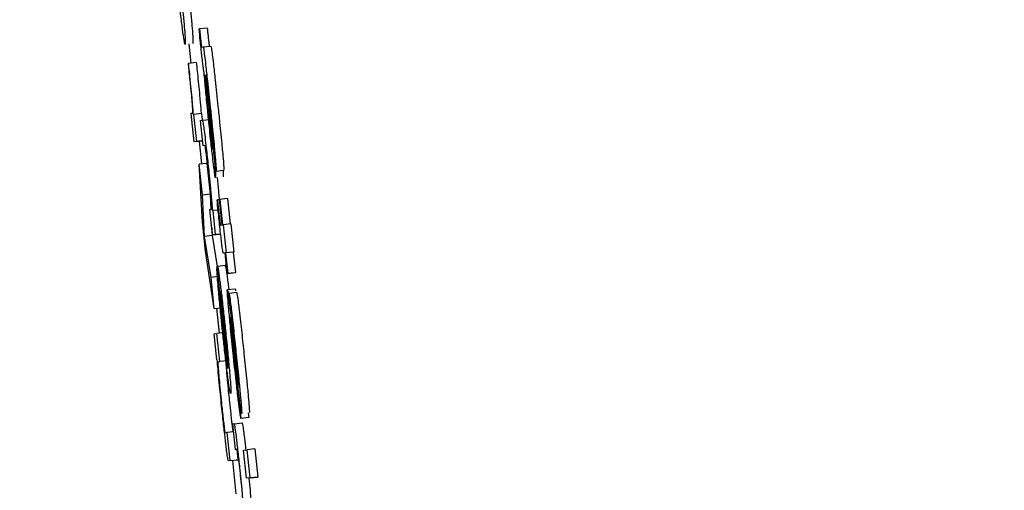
# Model space of a CAD drawing. Header units: inches. Extents: x 170 to 312, y 215 to 248.
# Tile 236 of 256: x 210.2528 to 210.2778, y 223.9287 to 223.9407. Entities that reach past the tile are written whole.
import ezdxf

# ---------------------------------------------------------------- set-up
doc = ezdxf.new("R2010")
doc.units = ezdxf.units.IN
doc.header["$LTSCALE"] = 0.25
doc.header["$MEASUREMENT"] = 0
doc.layers.add('ANNOTATIONS', color=1, linetype='Continuous')
doc.layers.add('MOTOR LH', color=7, linetype='Continuous')
doc.styles.add('ARIAL', font='arial.ttf', dxfattribs={"height": 0.09375})
doc.dimstyles.new('STANDARD$0', dxfattribs={"dimtxt": 0.09375, "dimasz": 0.09375, "dimexe": 0.03125, "dimexo": 0.046875, "dimgap": 0.09, "dimtad": 0, "dimtih": 1, "dimtoh": 1, "dimdec": 4, "dimzin": 0, "dimdsep": 46, "dimtxsty": 'ARIAL', "dimcen": 0.09, "dimadec": 0, "dimazin": 0, "dimtfac": 1, "dimtdec": 4, "dimtofl": 0, "dimtmove": 0, "dimatfit": 1, "dimfxl": 1, "dimtolj": 1, "dimtzin": 0, "dimarcsym": 0})

# ---------------------------------------------------------------- blocks, each defined once
blk = doc.blocks.new('*D162')
at = {"layer": 'ANNOTATIONS', "color": 0, "lineweight": -2, "transparency": 16777216}
for p, q in [((209.952995, 224.436735), (211.798957, 224.436735)), ((211.767707, 224.342985), (211.767707, 222.643354)), ((211.767707, 220.508863), (211.767707, 222.208494)), ((211.037182, 220.415113), (211.798957, 220.415113))]:
    blk.add_line(p, q, dxfattribs=at)
at = {"layer": 'ANNOTATIONS', "color": 0, "transparency": 16777216}
for points in [[(211.752082, 224.342985), (211.783332, 224.342985), (211.767707, 224.436735)], [(211.752082, 220.508863), (211.783332, 220.508863), (211.767707, 220.415113)]]:
    blk.add_solid(points, dxfattribs=at)
at = {"layer": 'defpoints', "color": 0, "transparency": 16777216}
for p in [(209.90612, 224.436735), (210.990307, 220.415113), (211.767707, 220.415113)]:
    blk.add_point(p, dxfattribs=at)
at = {"layer": 'ANNOTATIONS', "color": 0, "transparency": 16777216, "insert": (211.767707, 222.425924), "char_height": 0.09375, "attachment_point": 5, "style": 'ARIAL'}
blk.add_mtext('\\A1;OPENING\\PHEIGHT', dxfattribs=at)
blk = doc.blocks.new('*D163')
at = {"layer": 'ANNOTATIONS', "color": 0, "lineweight": -2, "transparency": 16777216}
for p, q in [((209.952995, 225.272719), (212.453946, 225.272719)), ((212.422696, 225.178969), (212.422696, 223.061346)), ((212.422696, 220.508863), (212.422696, 222.626486)), ((211.957527, 220.415113), (212.453946, 220.415113))]:
    blk.add_line(p, q, dxfattribs=at)
at = {"layer": 'ANNOTATIONS', "color": 0, "transparency": 16777216}
for points in [[(212.407071, 225.178969), (212.438321, 225.178969), (212.422696, 225.272719)], [(212.407071, 220.508863), (212.438321, 220.508863), (212.422696, 220.415113)]]:
    blk.add_solid(points, dxfattribs=at)
at = {"layer": 'defpoints', "color": 0, "transparency": 16777216}
for p in [(209.90612, 225.272719), (211.910652, 220.415113), (212.422696, 220.415113)]:
    blk.add_point(p, dxfattribs=at)
at = {"layer": 'ANNOTATIONS', "color": 0, "transparency": 16777216, "insert": (212.422696, 222.843916), "char_height": 0.09375, "attachment_point": 5, "style": 'ARIAL'}
blk.add_mtext('\\A1;TOTAL\\PHEIGHT', dxfattribs=at)

msp = doc.modelspace()

# ---------------------------------------------------------------- linework, layer by layer
at = {"layer": 'MOTOR LH'}
for p, q in [((210.257533, 223.940482), (210.257338, 223.940461)), ((210.257327, 223.94046), (210.257338, 223.940461)), ((210.257067, 223.940078), (210.257118, 223.939591)), ((210.257392, 223.94), (210.257428, 223.940005)), ((210.257428, 223.940005), (210.257624, 223.940026)), ((210.257059, 223.939584), (210.257046, 223.939583)), ((210.257255, 223.939605), (210.257059, 223.939584)), ((210.257477, 223.939287), (210.257486, 223.939288)), ((210.257529, 223.93886), (210.257587, 223.938298)), ((210.257535, 223.938902), (210.257595, 223.938314)), ((210.257157, 223.938315), (210.25712, 223.93831)), ((210.25712, 223.93831), (210.257195, 223.937595)), ((210.257194, 223.93829), (210.257183, 223.938288)), ((210.25739, 223.93831), (210.257194, 223.93829)), ((210.257266, 223.937605), (210.257194, 223.93829)), ((210.25739, 223.93831), (210.257407, 223.938144)), ((210.257362, 223.938138), (210.257409, 223.938144)), ((210.25743, 223.937495), (210.257362, 223.938138)), ((210.257409, 223.938144), (210.257605, 223.938165)), ((210.257391, 223.937616), (210.257195, 223.937595)), ((210.257266, 223.937605), (210.257195, 223.937595)), ((210.257266, 223.937605), (210.257416, 223.93762)), ((210.257326, 223.937609), (210.257386, 223.937034)), ((210.257417, 223.937619), (210.257391, 223.937616)), ((210.257475, 223.937501), (210.25743, 223.937495)), ((210.257756, 223.936852), (210.257681, 223.937567)), ((210.257522, 223.937048), (210.257327, 223.937028)), ((210.257409, 223.936243), (210.257327, 223.937028)), ((210.25741, 223.93556), (210.257327, 223.937028)), ((210.257522, 223.937048), (210.257605, 223.936263)), ((210.257756, 223.936852), (210.257952, 223.936873)), ((210.257785, 223.936685), (210.25781, 223.936437)), ((210.257605, 223.936263), (210.257409, 223.936243)), ((210.257463, 223.935193), (210.257409, 223.936243)), ((210.257605, 223.936263), (210.257625, 223.935877)), ((210.25781, 223.936437), (210.257838, 223.93613)), ((210.257782, 223.936124), (210.257793, 223.936125)), ((210.257843, 223.936131), (210.257793, 223.936125)), ((210.257843, 223.936132), (210.257854, 223.936133)), ((210.257911, 223.935488), (210.257843, 223.936132)), ((210.25805, 223.936154), (210.257854, 223.936133)), ((210.257854, 223.936133), (210.257922, 223.935489)), ((210.25805, 223.936154), (210.258117, 223.935511)), ((210.2576, 223.935874), (210.257644, 223.93588)), ((210.257668, 223.935231), (210.2576, 223.935874)), ((210.257665, 223.935849), (210.257674, 223.93585)), ((210.257809, 223.935864), (210.257674, 223.93585)), ((210.257674, 223.93585), (210.257738, 223.93524)), ((210.257488, 223.934816), (210.25741, 223.93556)), ((210.257868, 223.935482), (210.257911, 223.935488)), ((210.257922, 223.935489), (210.257939, 223.935492)), ((210.258135, 223.935512), (210.257939, 223.935492)), ((210.257939, 223.935492), (210.258015, 223.934777)), ((210.258135, 223.935512), (210.25821, 223.934798)), ((210.257648, 223.935416), (210.257659, 223.935214)), ((210.257668, 223.935231), (210.257864, 223.935252)), ((210.257738, 223.93524), (210.257668, 223.935231)), ((210.257874, 223.935254), (210.257738, 223.93524)), ((210.257659, 223.935214), (210.257463, 223.935193)), ((210.257629, 223.934155), (210.257463, 223.935193)), ((210.257659, 223.935214), (210.257784, 223.93443)), ((210.257712, 223.933366), (210.257488, 223.934816)), ((210.257986, 223.934774), (210.257945, 223.934768)), ((210.258041, 223.934253), (210.257986, 223.934774)), ((210.258193, 223.934796), (210.257997, 223.934775)), ((210.258015, 223.934777), (210.257997, 223.934775)), ((210.257997, 223.934775), (210.258052, 223.934254)), ((210.25821, 223.934798), (210.258015, 223.934777)), ((210.25821, 223.934798), (210.258193, 223.934796)), ((210.258193, 223.934796), (210.258247, 223.934274)), ((210.257788, 223.934381), (210.25778, 223.93438)), ((210.25778, 223.93438), (210.257848, 223.933737)), ((210.258055, 223.931849), (210.257783, 223.934428)), ((210.25779, 223.934442), (210.257985, 223.934463)), ((210.258236, 223.934273), (210.258041, 223.934253)), ((210.258052, 223.934254), (210.258041, 223.934253)), ((210.258052, 223.934254), (210.258247, 223.934274)), ((210.258247, 223.934274), (210.258236, 223.934273)), ((210.25781, 223.934174), (210.257629, 223.934155)), ((210.257712, 223.933366), (210.257629, 223.934155)), ((210.258055, 223.93404), (210.258078, 223.933849)), ((210.258063, 223.931877), (210.25786, 223.9338)), ((210.258044, 223.933846), (210.25824, 223.933867)), ((210.258084, 223.933749), (210.258087, 223.933749)), ((210.258159, 223.933034), (210.258084, 223.933749)), ((210.258282, 223.93377), (210.258087, 223.933749)), ((210.257712, 223.933366), (210.257893, 223.933385)), ((210.257769, 223.933372), (210.257836, 223.932739)), ((210.257708, 223.932724), (210.257778, 223.932733)), ((210.257777, 223.932062), (210.257708, 223.932724)), ((210.25796, 223.932752), (210.257778, 223.932733)), ((210.257853, 223.932019), (210.257778, 223.932733)), ((210.258277, 223.931745), (210.258192, 223.932522)), ((210.258196, 223.932598), (210.258254, 223.93207)), ((210.257788, 223.932063), (210.257777, 223.932062)), ((210.257817, 223.932014), (210.257853, 223.932019)), ((210.258035, 223.932038), (210.257853, 223.932019)), ((210.258315, 223.931289), (210.25839, 223.930575)), ((210.258328, 223.931431), (210.258332, 223.931416)), ((210.258573, 223.930719), (210.258586, 223.930595)), ((210.258586, 223.930595), (210.25839, 223.930575)), ((210.258193, 223.930233), (210.258043, 223.930218)), ((210.258223, 223.930438), (210.258172, 223.930432)), ((210.258172, 223.930432), (210.25824, 223.929789)), ((210.258223, 223.930438), (210.258419, 223.930459)), ((210.258043, 223.930218), (210.257998, 223.930212)), ((210.258118, 223.929503), (210.258043, 223.930218)), ((210.25824, 223.929789), (210.258284, 223.929794)), ((210.258285, 223.929793), (210.25824, 223.929789)), ((210.258285, 223.929791), (210.258314, 223.929524)), ((210.258452, 223.929768), (210.258549, 223.929781)), ((210.258527, 223.929054), (210.258452, 223.929768)), ((210.258744, 223.929801), (210.258549, 223.929781)), ((210.258624, 223.929066), (210.258549, 223.929781)), ((210.258744, 223.929801), (210.258819, 223.929086)), ((210.258118, 223.929503), (210.258072, 223.929497)), ((210.258118, 223.929503), (210.258314, 223.929524)), ((210.258174, 223.929508), (210.258263, 223.92866)), ((210.258314, 223.929524), (210.258268, 223.929518)), ((210.258723, 223.929074), (210.258527, 223.929054)), ((210.258624, 223.929066), (210.258527, 223.929054)), ((210.258588, 223.92906), (210.258619, 223.92875)), ((210.258624, 223.929066), (210.258819, 223.929086)), ((210.258819, 223.929086), (210.258723, 223.929074))]:
    msp.add_line(p, q, dxfattribs=at)
for points, knots in [([(210.256893, 223.940547), (210.256878, 223.940673), (210.256847, 223.940925), (210.256794, 223.941399), (210.256761, 223.941711), (210.256746, 223.941849)], [0, 0, 0, 0, 0.35822, 0.7171383, 1, 1, 1, 1]), ([(210.256814, 223.941925), (210.256835, 223.941716), (210.256879, 223.941296), (210.256922, 223.940846), (210.256939, 223.940643), (210.256944, 223.940587)], [0, 0, 0, 0, 0.417905, 0.838485, 1, 1, 1, 1]), ([(210.257087, 223.941174), (210.257101, 223.941036), (210.257121, 223.940823), (210.257135, 223.940663), (210.25714, 223.940608)], [0, 0, 0, 0, 0.651281, 1, 1, 1, 1]), ([(210.256971, 223.940067), (210.256964, 223.940084), (210.256952, 223.940112), (210.256918, 223.940351), (210.256897, 223.940515), (210.256893, 223.940547)], [0, 0, 0, 0, 0.524417, 0.909793, 1, 1, 1, 1]), ([(210.256944, 223.940587), (210.256952, 223.940492), (210.256971, 223.940255), (210.256979, 223.940093), (210.256973, 223.940075), (210.256971, 223.940067)], [0, 0, 0, 0, 0.276439, 0.69213, 1, 1, 1, 1]), ([(210.25714, 223.940608), (210.257148, 223.940513), (210.257167, 223.940276), (210.257174, 223.940113), (210.257169, 223.940095), (210.257167, 223.940088)], [0, 0, 0, 0, 0.276432, 0.692176, 1, 1, 1, 1]), ([(210.257533, 223.940482), (210.257537, 223.940447), (210.257542, 223.940395), (210.257549, 223.940319), (210.257554, 223.940279), (210.257556, 223.940258)], [0, 0, 0, 0, 0.4882018, 0.7420766, 1, 1, 1, 1]), ([(210.257375, 223.939987), (210.257369, 223.940048), (210.257352, 223.940207), (210.257337, 223.940363), (210.257327, 223.94046)], [0, 0, 0, 0, 0.381526, 1, 1, 1, 1]), ([(210.257338, 223.940461), (210.257341, 223.940427), (210.257346, 223.940374), (210.257354, 223.940298), (210.257358, 223.940258), (210.25736, 223.940238)], [0, 0, 0, 0, 0.4881854, 0.7420853, 1, 1, 1, 1]), ([(210.25736, 223.940238), (210.257363, 223.940213), (210.257367, 223.940167), (210.257374, 223.940108), (210.25738, 223.940059), (210.257388, 223.940006), (210.25739, 223.940003), (210.257392, 223.94)], [0, 0, 0, 0, 0.140242, 0.256281, 0.371708, 0.556681, 1, 1, 1, 1]), ([(210.257556, 223.940258), (210.257558, 223.940233), (210.257563, 223.940188), (210.25757, 223.940129), (210.257576, 223.940079), (210.257584, 223.940027), (210.257586, 223.940023), (210.257588, 223.940021)], [0, 0, 0, 0, 0.140209, 0.256232, 0.372219, 0.556786, 1, 1, 1, 1]), ([(210.257454, 223.939345), (210.257451, 223.939363), (210.257444, 223.939393), (210.257428, 223.939519), (210.25741, 223.939668), (210.257392, 223.939832), (210.25738, 223.939938), (210.257375, 223.939987)], [0, 0, 0, 0, 0.318892, 0.503446, 0.689292, 0.85645, 1, 1, 1, 1]), ([(210.257428, 223.940005), (210.257432, 223.939994), (210.257438, 223.939977), (210.257463, 223.939796), (210.257496, 223.939522), (210.257547, 223.939069), (210.257586, 223.938696), (210.25761, 223.938471)], [0, 0, 0, 0, 0.208174, 0.351506, 0.494834, 0.694302, 1, 1, 1, 1]), ([(210.257624, 223.940026), (210.257628, 223.940015), (210.257634, 223.939997), (210.257659, 223.939816), (210.257692, 223.939543), (210.257743, 223.939089), (210.257782, 223.938717), (210.257806, 223.938491)], [0, 0, 0, 0, 0.208175, 0.351508, 0.494834, 0.694302, 1, 1, 1, 1]), ([(210.257046, 223.939583), (210.257049, 223.939558), (210.257054, 223.939507), (210.257063, 223.939425), (210.257069, 223.939369), (210.257072, 223.939338)], [0, 0, 0, 0, 0.310122, 0.619907, 1, 1, 1, 1]), ([(210.257088, 223.939321), (210.257079, 223.939397), (210.25707, 223.939486), (210.257061, 223.939573), (210.257059, 223.939584)], [0, 0, 0, 0, 0.865144, 1, 1, 1, 1]), ([(210.257255, 223.939605), (210.25726, 223.939562), (210.257269, 223.939474), (210.257279, 223.939385), (210.257283, 223.939341)], [0, 0, 0, 0, 0.498436, 1, 1, 1, 1]), ([(210.257072, 223.939338), (210.257085, 223.939212), (210.257109, 223.938987), (210.257137, 223.938695), (210.257147, 223.93857), (210.257152, 223.93851)], [0, 0, 0, 0, 0.390819, 0.706139, 1, 1, 1, 1]), ([(210.257183, 223.938288), (210.257174, 223.938398), (210.257161, 223.93857), (210.257128, 223.93892), (210.257104, 223.939166), (210.25709, 223.9393), (210.257088, 223.939321)], [0, 0, 0, 0, 0.447264, 0.699745, 0.954555, 1, 1, 1, 1]), ([(210.257283, 223.939341), (210.257294, 223.939241), (210.257314, 223.93904), (210.257345, 223.938721), (210.257365, 223.938483), (210.257375, 223.938353), (210.257378, 223.938308)], [0, 0, 0, 0, 0.222546, 0.444522, 0.808276, 1, 1, 1, 1]), ([(210.257587, 223.93797), (210.257573, 223.938109), (210.257539, 223.938438), (210.257491, 223.93893), (210.257467, 223.939205), (210.257454, 223.939345)], [0, 0, 0, 0, 0.26727, 0.629533, 1, 1, 1, 1]), ([(210.257483, 223.939156), (210.25748, 223.939186), (210.257475, 223.939258), (210.257475, 223.939285), (210.257476, 223.939287), (210.257477, 223.939287)], [0, 0, 0, 0, 0.368455, 0.910263, 1, 1, 1, 1]), ([(210.257486, 223.939288), (210.257493, 223.93922), (210.257506, 223.939082), (210.257521, 223.938934), (210.257529, 223.93886)], [0, 0, 0, 0, 0.495343, 1, 1, 1, 1]), ([(210.257501, 223.939294), (210.2575, 223.939289), (210.257499, 223.939281), (210.257504, 223.939222), (210.257507, 223.939182), (210.257509, 223.939168)], [0, 0, 0, 0, 0.560963, 0.835938, 1, 1, 1, 1]), ([(210.257602, 223.938447), (210.257587, 223.938587), (210.257565, 223.938796), (210.257536, 223.939053), (210.257518, 223.939198), (210.257506, 223.939282), (210.257503, 223.93929), (210.257501, 223.939294)], [0, 0, 0, 0, 0.342854, 0.509816, 0.6784, 0.82401, 1, 1, 1, 1]), ([(210.25752, 223.938738), (210.257513, 223.938816), (210.257498, 223.938974), (210.257488, 223.939095), (210.257483, 223.939156)], [0, 0, 0, 0, 0.489772, 1, 1, 1, 1]), ([(210.257509, 223.939168), (210.257511, 223.939143), (210.257515, 223.939095), (210.257524, 223.939005), (210.257531, 223.938939), (210.257535, 223.938902)], [0, 0, 0, 0, 0.302047, 0.603558, 1, 1, 1, 1]), ([(210.257583, 223.93812), (210.257574, 223.938199), (210.257552, 223.938414), (210.257533, 223.938612), (210.25752, 223.938738)], [0, 0, 0, 0, 0.364579, 1, 1, 1, 1]), ([(210.257152, 223.93851), (210.257155, 223.938464), (210.257166, 223.938324), (210.257161, 223.938319), (210.257157, 223.938315)], [0, 0, 0, 0, 0.3237364, 1, 1, 1, 1]), ([(210.25761, 223.938471), (210.257624, 223.938336), (210.25766, 223.937993), (210.257702, 223.937572), (210.257724, 223.937341), (210.257729, 223.937279)], [0, 0, 0, 0, 0.319044, 0.81709, 1, 1, 1, 1]), ([(210.257806, 223.938491), (210.25782, 223.938357), (210.257856, 223.938013), (210.257898, 223.937592), (210.257919, 223.937362), (210.257925, 223.9373)], [0, 0, 0, 0, 0.319392, 0.817388, 1, 1, 1, 1]), ([(210.257587, 223.938298), (210.257599, 223.938172), (210.257621, 223.937961), (210.257646, 223.937705), (210.257656, 223.937598), (210.25766, 223.93756)], [0, 0, 0, 0, 0.486926, 0.817094, 1, 1, 1, 1]), ([(210.257595, 223.938314), (210.257614, 223.938134), (210.257651, 223.93777), (210.257685, 223.937426), (210.257702, 223.937253)], [0, 0, 0, 0, 0.495932, 1, 1, 1, 1]), ([(210.257681, 223.937567), (210.257682, 223.937576), (210.257683, 223.937592), (210.257675, 223.937707), (210.257659, 223.937879), (210.257634, 223.938135), (210.257614, 223.938334), (210.257602, 223.938447)], [0, 0, 0, 0, 0.224873, 0.383614, 0.542871, 0.742033, 1, 1, 1, 1]), ([(210.257409, 223.938144), (210.257414, 223.938134), (210.257422, 223.938119), (210.257448, 223.937942), (210.257476, 223.937719), (210.257513, 223.937393), (210.257541, 223.937133), (210.257558, 223.936979)], [0, 0, 0, 0, 0.315064, 0.48809, 0.635656, 0.783508, 1, 1, 1, 1]), ([(210.257641, 223.937595), (210.257633, 223.937665), (210.257614, 223.937824), (210.257594, 223.938014), (210.257583, 223.93812)], [0, 0, 0, 0, 0.437242, 1, 1, 1, 1]), ([(210.257692, 223.937029), (210.257683, 223.937106), (210.25766, 223.937294), (210.257624, 223.937629), (210.257598, 223.93787), (210.257587, 223.93797)], [0, 0, 0, 0, 0.285258, 0.705861, 1, 1, 1, 1]), ([(210.257564, 223.936817), (210.257554, 223.936907), (210.257538, 223.93706), (210.257516, 223.937248), (210.257498, 223.937385), (210.257483, 223.937487), (210.257478, 223.937496), (210.257475, 223.937501)], [0, 0, 0, 0, 0.206481, 0.347765, 0.488796, 0.69312, 1, 1, 1, 1]), ([(210.25767, 223.937396), (210.257667, 223.937403), (210.257664, 223.937415), (210.257651, 223.937508), (210.257643, 223.937573), (210.257641, 223.937595)], [0, 0, 0, 0, 0.491707, 0.824978, 1, 1, 1, 1]), ([(210.25766, 223.93756), (210.257663, 223.93752), (210.25767, 223.937439), (210.257671, 223.937399), (210.25767, 223.937397), (210.25767, 223.937396)], [0, 0, 0, 0, 0.412598, 0.826409, 1, 1, 1, 1]), ([(210.257702, 223.937253), (210.257708, 223.93719), (210.257724, 223.937022), (210.257733, 223.936905), (210.257739, 223.936831)], [0, 0, 0, 0, 0.371, 1, 1, 1, 1]), ([(210.257729, 223.937279), (210.257737, 223.937188), (210.257753, 223.937005), (210.257761, 223.936872), (210.257758, 223.936859), (210.257756, 223.936852)], [0, 0, 0, 0, 0.344156, 0.688358, 1, 1, 1, 1]), ([(210.257925, 223.9373), (210.257933, 223.937208), (210.257949, 223.937026), (210.257956, 223.936893), (210.257953, 223.936879), (210.257952, 223.936873)], [0, 0, 0, 0, 0.344141, 0.688376, 1, 1, 1, 1]), ([(210.257558, 223.936979), (210.257566, 223.936898), (210.257586, 223.936704), (210.257604, 223.936523), (210.257614, 223.936416)], [0, 0, 0, 0, 0.414187, 1, 1, 1, 1]), ([(210.257744, 223.936681), (210.25774, 223.936691), (210.257734, 223.93671), (210.257712, 223.936864), (210.257697, 223.936988), (210.257692, 223.937029)], [0, 0, 0, 0, 0.445853, 0.812564, 1, 1, 1, 1]), ([(210.257629, 223.936135), (210.257621, 223.936223), (210.257608, 223.936372), (210.257584, 223.936623), (210.257569, 223.936763), (210.257564, 223.936817)], [0, 0, 0, 0, 0.4699202, 0.7983337, 1, 1, 1, 1]), ([(210.257739, 223.936831), (210.257742, 223.936795), (210.257748, 223.9367), (210.257746, 223.936689), (210.257744, 223.936681)], [0, 0, 0, 0, 0.377379, 1, 1, 1, 1]), ([(210.257935, 223.936852), (210.257937, 223.936816), (210.257944, 223.93672), (210.257941, 223.936709), (210.25794, 223.936702)], [0, 0, 0, 0, 0.377597, 1, 1, 1, 1]), ([(210.257614, 223.936416), (210.257626, 223.93629), (210.257646, 223.936081), (210.25766, 223.935914), (210.257665, 223.935849)], [0, 0, 0, 0, 0.6071, 1, 1, 1, 1]), ([(210.257644, 223.93588), (210.257645, 223.935891), (210.257646, 223.935913), (210.257637, 223.936033), (210.25763, 223.936115), (210.257629, 223.936135)], [0, 0, 0, 0, 0.431322, 0.860454, 1, 1, 1, 1]), ([(210.257836, 223.935607), (210.257828, 223.935683), (210.25781, 223.935856), (210.257792, 223.936028), (210.257782, 223.936124)], [0, 0, 0, 0, 0.440308, 1, 1, 1, 1]), ([(210.257793, 223.936125), (210.257797, 223.936082), (210.257806, 223.935995), (210.257816, 223.935906), (210.25782, 223.935861)], [0, 0, 0, 0, 0.498331, 1, 1, 1, 1]), ([(210.25782, 223.935861), (210.257824, 223.935825), (210.257832, 223.935744), (210.257844, 223.935644), (210.25785, 223.935592), (210.257852, 223.935577)], [0, 0, 0, 0, 0.356409, 0.809217, 1, 1, 1, 1]), ([(210.257883, 223.935175), (210.257875, 223.935243), (210.257859, 223.935384), (210.257844, 223.935532), (210.257836, 223.935607)], [0, 0, 0, 0, 0.49064, 1, 1, 1, 1]), ([(210.257852, 223.935577), (210.257854, 223.935561), (210.257859, 223.935521), (210.257864, 223.935488), (210.257866, 223.935485), (210.257868, 223.935482)], [0, 0, 0, 0, 0.19182, 0.490831, 1, 1, 1, 1]), ([(210.257919, 223.934874), (210.257914, 223.934913), (210.257904, 223.934989), (210.25789, 223.935114), (210.257883, 223.935175)], [0, 0, 0, 0, 0.5138715, 1, 1, 1, 1]), ([(210.257945, 223.934768), (210.257942, 223.93477), (210.257939, 223.934773), (210.257932, 223.934791), (210.257924, 223.934846), (210.257919, 223.934874)], [0, 0, 0, 0, 0.3909991, 0.6914593, 1, 1, 1, 1]), ([(210.257819, 223.933836), (210.257811, 223.933928), (210.257792, 223.934151), (210.257781, 223.934313), (210.25778, 223.934366), (210.25778, 223.93438)], [0, 0, 0, 0, 0.336311, 0.819982, 1, 1, 1, 1]), ([(210.257783, 223.934428), (210.257784, 223.934431), (210.257786, 223.934438), (210.257789, 223.934441), (210.25779, 223.934442)], [0, 0, 0, 0, 0.499951, 1, 1, 1, 1]), ([(210.25779, 223.934442), (210.257793, 223.934437), (210.257802, 223.934421), (210.257826, 223.934269), (210.257852, 223.934071), (210.257859, 223.934019)], [0, 0, 0, 0, 0.305654, 0.818312, 1, 1, 1, 1]), ([(210.257985, 223.934463), (210.257989, 223.934457), (210.257998, 223.934442), (210.258022, 223.93429), (210.258048, 223.934092), (210.258055, 223.93404)], [0, 0, 0, 0, 0.305675, 0.818312, 1, 1, 1, 1]), ([(210.257859, 223.934019), (210.257872, 223.933911), (210.257899, 223.933695), (210.257946, 223.933277), (210.257976, 223.932999), (210.257989, 223.932879)], [0, 0, 0, 0, 0.3613717, 0.7244002, 1, 1, 1, 1]), ([(210.25792, 223.93281), (210.257908, 223.932929), (210.257879, 223.93321), (210.257844, 223.933567), (210.257826, 223.933764), (210.257819, 223.933836)], [0, 0, 0, 0, 0.319281, 0.752549, 1, 1, 1, 1]), ([(210.257848, 223.933737), (210.25785, 223.933697), (210.257855, 223.933617), (210.257865, 223.933498), (210.25787, 223.933439)], [0, 0, 0, 0, 0.496126, 1, 1, 1, 1]), ([(210.25786, 223.9338), (210.257869, 223.933759), (210.257881, 223.933704), (210.257915, 223.933444), (210.257941, 223.933215), (210.257964, 223.933009), (210.257976, 223.932894), (210.25798, 223.932861)], [0, 0, 0, 0, 0.451374, 0.619323, 0.788425, 0.940542, 1, 1, 1, 1]), ([(210.258073, 223.933412), (210.258065, 223.933513), (210.258047, 223.933716), (210.258041, 223.933834), (210.258044, 223.933843), (210.258044, 223.933846)], [0, 0, 0, 0, 0.406995, 0.81657, 1, 1, 1, 1]), ([(210.258044, 223.933846), (210.258046, 223.933844), (210.258048, 223.93384), (210.258053, 223.933811), (210.258056, 223.933794)], [0, 0, 0, 0, 0.436258, 1, 1, 1, 1]), ([(210.258056, 223.933794), (210.258062, 223.933754), (210.258073, 223.933684), (210.258092, 223.933525), (210.2581, 223.933456)], [0, 0, 0, 0, 0.566139, 1, 1, 1, 1]), ([(210.258087, 223.933749), (210.25809, 223.933732), (210.258098, 223.933699), (210.258122, 223.93352), (210.25814, 223.933367), (210.258148, 223.933304)], [0, 0, 0, 0, 0.3681422, 0.7371393, 1, 1, 1, 1]), ([(210.25824, 223.933867), (210.258241, 223.933865), (210.258244, 223.933861), (210.258249, 223.933832), (210.258252, 223.933815)], [0, 0, 0, 0, 0.436305, 1, 1, 1, 1]), ([(210.258282, 223.93377), (210.258286, 223.933753), (210.258294, 223.933718), (210.258318, 223.93354), (210.258336, 223.933388), (210.258344, 223.933324)], [0, 0, 0, 0, 0.368273, 0.737071, 1, 1, 1, 1]), ([(210.25787, 223.933439), (210.257873, 223.933397), (210.257881, 223.933314), (210.257891, 223.933212), (210.257896, 223.93316)], [0, 0, 0, 0, 0.490328, 1, 1, 1, 1]), ([(210.258192, 223.932216), (210.25817, 223.932432), (210.258131, 223.932808), (210.258092, 223.933209), (210.258077, 223.933372), (210.258073, 223.933412)], [0, 0, 0, 0, 0.504482, 0.879414, 1, 1, 1, 1]), ([(210.2581, 223.933456), (210.258111, 223.933367), (210.258142, 223.933097), (210.258174, 223.932798), (210.258196, 223.932598)], [0, 0, 0, 0, 0.329987, 1, 1, 1, 1]), ([(210.258148, 223.933304), (210.258159, 223.933206), (210.258189, 223.932949), (210.258232, 223.932556), (210.258261, 223.932282), (210.25827, 223.932196)], [0, 0, 0, 0, 0.296677, 0.781275, 1, 1, 1, 1]), ([(210.258344, 223.933324), (210.258355, 223.933227), (210.258385, 223.93297), (210.258428, 223.932576), (210.258457, 223.932302), (210.258466, 223.932217)], [0, 0, 0, 0, 0.296684, 0.781671, 1, 1, 1, 1]), ([(210.257896, 223.93316), (210.257899, 223.93313), (210.257904, 223.933071), (210.257916, 223.932958), (210.257925, 223.932873), (210.25793, 223.932821)], [0, 0, 0, 0, 0.271918, 0.544765, 1, 1, 1, 1]), ([(210.258118, 223.933131), (210.258118, 223.933126), (210.258116, 223.933116), (210.258123, 223.933028), (210.258131, 223.932941), (210.258135, 223.932899)], [0, 0, 0, 0, 0.339267, 0.679502, 1, 1, 1, 1]), ([(210.258124, 223.933101), (210.258123, 223.933105), (210.258122, 223.933115), (210.258119, 223.933128), (210.258119, 223.93313), (210.258118, 223.933131)], [0, 0, 0, 0, 0.306835, 0.614072, 1, 1, 1, 1]), ([(210.258142, 223.932963), (210.25814, 223.932979), (210.258135, 223.933024), (210.258129, 223.933069), (210.258125, 223.933091), (210.258124, 223.933101)], [0, 0, 0, 0, 0.244763, 0.674082, 1, 1, 1, 1]), ([(210.258183, 223.932875), (210.25818, 223.932901), (210.258173, 223.932961), (210.258165, 223.933005), (210.258161, 223.933025), (210.258159, 223.933034)], [0, 0, 0, 0, 0.280029, 0.635712, 1, 1, 1, 1]), ([(210.258054, 223.931638), (210.25804, 223.931746), (210.258013, 223.931962), (210.257965, 223.932391), (210.257934, 223.93268), (210.25792, 223.93281)], [0, 0, 0, 0, 0.354848, 0.71145, 1, 1, 1, 1]), ([(210.25793, 223.932821), (210.257937, 223.932754), (210.257954, 223.932593), (210.257971, 223.932447), (210.257981, 223.932361)], [0, 0, 0, 0, 0.41483, 1, 1, 1, 1]), ([(210.25798, 223.932861), (210.257991, 223.932754), (210.258013, 223.932539), (210.258033, 223.932329), (210.258041, 223.932238), (210.258042, 223.932224)], [0, 0, 0, 0, 0.4581731, 0.9194356, 1, 1, 1, 1]), ([(210.257989, 223.932879), (210.258007, 223.932705), (210.258043, 223.932357), (210.258082, 223.931943), (210.258099, 223.93175), (210.258105, 223.931675)], [0, 0, 0, 0, 0.377572, 0.756824, 1, 1, 1, 1]), ([(210.258135, 223.932899), (210.258143, 223.932808), (210.258162, 223.932608), (210.258186, 223.932379), (210.258199, 223.932255)], [0, 0, 0, 0, 0.45569, 1, 1, 1, 1]), ([(210.258192, 223.932522), (210.258183, 223.932598), (210.258166, 223.932751), (210.25815, 223.932892), (210.258142, 223.932963)], [0, 0, 0, 0, 0.495751, 1, 1, 1, 1]), ([(210.258219, 223.932571), (210.258209, 223.932653), (210.258197, 223.932765), (210.258186, 223.932852), (210.258183, 223.932875)], [0, 0, 0, 0, 0.734215, 1, 1, 1, 1]), ([(210.258262, 223.932169), (210.258255, 223.932236), (210.25824, 223.932373), (210.258226, 223.932504), (210.258219, 223.932571)], [0, 0, 0, 0, 0.49395, 1, 1, 1, 1]), ([(210.257981, 223.932361), (210.257987, 223.932304), (210.258003, 223.932168), (210.258015, 223.932077), (210.258022, 223.932025)], [0, 0, 0, 0, 0.423509, 1, 1, 1, 1]), ([(210.258042, 223.932224), (210.258047, 223.932171), (210.258059, 223.932014), (210.258063, 223.931928), (210.258063, 223.931889), (210.258063, 223.931877)], [0, 0, 0, 0, 0.261542, 0.77004, 1, 1, 1, 1]), ([(210.258199, 223.932255), (210.258209, 223.932165), (210.258231, 223.931954), (210.258257, 223.93172), (210.258271, 223.931599), (210.258274, 223.931578)], [0, 0, 0, 0, 0.384978, 0.891144, 1, 1, 1, 1]), ([(210.258466, 223.932217), (210.258488, 223.932008), (210.258525, 223.931646), (210.25856, 223.931285), (210.258573, 223.931144), (210.258575, 223.931121)], [0, 0, 0, 0, 0.534794, 0.926487, 1, 1, 1, 1]), ([(210.257906, 223.930819), (210.257886, 223.931017), (210.257851, 223.93135), (210.257813, 223.931755), (210.257796, 223.931957), (210.25779, 223.932042), (210.257788, 223.932063)], [0, 0, 0, 0, 0.3859929, 0.6485193, 0.910576, 1, 1, 1, 1]), ([(210.257812, 223.931968), (210.257812, 223.931983), (210.257812, 223.932012), (210.257816, 223.932013), (210.257817, 223.932014)], [0, 0, 0, 0, 0.496831, 1, 1, 1, 1]), ([(210.257824, 223.931781), (210.257821, 223.931818), (210.257814, 223.931904), (210.257813, 223.931945), (210.257812, 223.931968)], [0, 0, 0, 0, 0.438277, 1, 1, 1, 1]), ([(210.258007, 223.931989), (210.258008, 223.931972), (210.258009, 223.931932), (210.258016, 223.931849), (210.25802, 223.931802)], [0, 0, 0, 0, 0.43818, 1, 1, 1, 1]), ([(210.258022, 223.932025), (210.258028, 223.931985), (210.258043, 223.931885), (210.25805, 223.931862), (210.258055, 223.931849)], [0, 0, 0, 0, 0.4008339, 1, 1, 1, 1]), ([(210.258327, 223.930996), (210.258312, 223.931124), (210.258276, 223.931434), (210.258228, 223.931877), (210.258199, 223.932155), (210.258192, 223.932216)], [0, 0, 0, 0, 0.355761, 0.858094, 1, 1, 1, 1]), ([(210.258254, 223.93207), (210.258264, 223.931978), (210.258283, 223.931812), (210.258303, 223.931625), (210.258313, 223.931546), (210.258315, 223.931529)], [0, 0, 0, 0, 0.493525, 0.893902, 1, 1, 1, 1]), ([(210.258317, 223.931622), (210.258309, 223.931699), (210.258293, 223.931869), (210.258273, 223.932063), (210.258262, 223.932169)], [0, 0, 0, 0, 0.457992, 1, 1, 1, 1]), ([(210.25827, 223.932196), (210.258292, 223.931987), (210.258329, 223.931625), (210.258364, 223.931264), (210.258377, 223.931123), (210.258379, 223.931101)], [0, 0, 0, 0, 0.534799, 0.926501, 1, 1, 1, 1]), ([(210.257901, 223.930969), (210.25789, 223.931074), (210.257869, 223.931285), (210.257841, 223.931573), (210.25783, 223.93171), (210.257824, 223.931781)], [0, 0, 0, 0, 0.326988, 0.655404, 1, 1, 1, 1]), ([(210.25802, 223.931802), (210.258028, 223.931703), (210.258042, 223.931537), (210.258072, 223.931231), (210.25809, 223.93106), (210.258097, 223.93099)], [0, 0, 0, 0, 0.46494, 0.780922, 1, 1, 1, 1]), ([(210.258351, 223.931078), (210.258341, 223.931165), (210.258317, 223.931375), (210.258292, 223.931608), (210.258277, 223.931745)], [0, 0, 0, 0, 0.4121734, 1, 1, 1, 1]), ([(210.258127, 223.931206), (210.258123, 223.931213), (210.258113, 223.931229), (210.258086, 223.931386), (210.258059, 223.931593), (210.258054, 223.931638)], [0, 0, 0, 0, 0.3380281, 0.8573578, 1, 1, 1, 1]), ([(210.258105, 223.931675), (210.258112, 223.931591), (210.25813, 223.931366), (210.258134, 223.931228), (210.258129, 223.931213), (210.258127, 223.931206)], [0, 0, 0, 0, 0.266252, 0.712054, 1, 1, 1, 1]), ([(210.258274, 223.931578), (210.25828, 223.931527), (210.258294, 223.931411), (210.258307, 223.931323), (210.258313, 223.9313), (210.258315, 223.931289)], [0, 0, 0, 0, 0.293909, 0.667504, 1, 1, 1, 1]), ([(210.258315, 223.931529), (210.258316, 223.931518), (210.258319, 223.931491), (210.258324, 223.931456), (210.258327, 223.931441), (210.258328, 223.931431)], [0, 0, 0, 0, 0.236964, 0.531134, 1, 1, 1, 1]), ([(210.258332, 223.931416), (210.258332, 223.931421), (210.258333, 223.931429), (210.258327, 223.931506), (210.25832, 223.931583), (210.258317, 223.931622)], [0, 0, 0, 0, 0.331619, 0.664264, 1, 1, 1, 1]), ([(210.257964, 223.930404), (210.257958, 223.930457), (210.257945, 223.930563), (210.257923, 223.930765), (210.257908, 223.930901), (210.257901, 223.930969)], [0, 0, 0, 0, 0.336164, 0.670864, 1, 1, 1, 1]), ([(210.258097, 223.93099), (210.258107, 223.930892), (210.258125, 223.930723), (210.258147, 223.930531), (210.258157, 223.930452), (210.25816, 223.930425)], [0, 0, 0, 0, 0.473705, 0.815035, 1, 1, 1, 1]), ([(210.25839, 223.930575), (210.258385, 223.930589), (210.258377, 223.930613), (210.25835, 223.930811), (210.258333, 223.930952), (210.258327, 223.930996)], [0, 0, 0, 0, 0.499337, 0.840937, 1, 1, 1, 1]), ([(210.258393, 223.930755), (210.258388, 223.930792), (210.258377, 223.930861), (210.25836, 223.931009), (210.258351, 223.931078)], [0, 0, 0, 0, 0.531222, 1, 1, 1, 1]), ([(210.258379, 223.931101), (210.258387, 223.931013), (210.258402, 223.930838), (210.258409, 223.930717), (210.258407, 223.930706), (210.258406, 223.930701)], [0, 0, 0, 0, 0.369212, 0.73979, 1, 1, 1, 1]), ([(210.258575, 223.931121), (210.258583, 223.931034), (210.258598, 223.930858), (210.258605, 223.930738), (210.258602, 223.930727), (210.258601, 223.930722)], [0, 0, 0, 0, 0.369215, 0.739791, 1, 1, 1, 1]), ([(210.258014, 223.929848), (210.258002, 223.929954), (210.257977, 223.930165), (210.257938, 223.930515), (210.257915, 223.930733), (210.257906, 223.930819)], [0, 0, 0, 0, 0.37855, 0.755585, 1, 1, 1, 1]), ([(210.258406, 223.930701), (210.258404, 223.930703), (210.258402, 223.930707), (210.258396, 223.930739), (210.258393, 223.930755)], [0, 0, 0, 0, 0.494153, 1, 1, 1, 1]), ([(210.257998, 223.930212), (210.257994, 223.930217), (210.257989, 223.930225), (210.257975, 223.930321), (210.257967, 223.930385), (210.257964, 223.930404)], [0, 0, 0, 0, 0.611493, 0.887076, 1, 1, 1, 1]), ([(210.25816, 223.930425), (210.258166, 223.930383), (210.258179, 223.930276), (210.258187, 223.930242), (210.25819, 223.930238), (210.258191, 223.930237)], [0, 0, 0, 0, 0.328729, 0.838907, 1, 1, 1, 1]), ([(210.258273, 223.930115), (210.258263, 223.930192), (210.258244, 223.930346), (210.258229, 223.930427), (210.258225, 223.930435), (210.258223, 223.930438)], [0, 0, 0, 0, 0.373634, 0.745615, 1, 1, 1, 1]), ([(210.258419, 223.930459), (210.258423, 223.930447), (210.258431, 223.930426), (210.258453, 223.930264), (210.258466, 223.930159), (210.258469, 223.930135)], [0, 0, 0, 0, 0.528954, 0.896444, 1, 1, 1, 1]), ([(210.258369, 223.929265), (210.258354, 223.929406), (210.258324, 223.929688), (210.258291, 223.929969), (210.258276, 223.930092), (210.258273, 223.930115)], [0, 0, 0, 0, 0.4469639, 0.8975953, 1, 1, 1, 1]), ([(210.258469, 223.930135), (210.25848, 223.930045), (210.258493, 223.929938), (210.258509, 223.929798), (210.258511, 223.929776)], [0, 0, 0, 0, 0.8427953, 1, 1, 1, 1]), ([(210.258072, 223.929497), (210.258068, 223.929505), (210.258061, 223.929518), (210.25804, 223.929645), (210.258022, 223.929788), (210.258014, 223.929848)], [0, 0, 0, 0, 0.470137, 0.777238, 1, 1, 1, 1]), ([(210.258284, 223.929794), (210.258286, 223.929792), (210.25829, 223.929789), (210.258298, 223.929749), (210.258307, 223.929693), (210.258315, 223.929632), (210.258317, 223.929614)], [0, 0, 0, 0, 0.3759905, 0.6364206, 0.8984612, 1, 1, 1, 1]), ([(210.258317, 223.929614), (210.258323, 223.929565), (210.258335, 223.929468), (210.258355, 223.929287), (210.258368, 223.929169), (210.258373, 223.929116)], [0, 0, 0, 0, 0.359003, 0.717774, 1, 1, 1, 1]), ([(210.258423, 223.928729), (210.258417, 223.928797), (210.258399, 223.92897), (210.25838, 223.929154), (210.258369, 223.929265)], [0, 0, 0, 0, 0.393307, 1, 1, 1, 1]), ([(210.258373, 223.929116), (210.258383, 223.929026), (210.258402, 223.928844), (210.258427, 223.928574), (210.258438, 223.928447), (210.258443, 223.928375)], [0, 0, 0, 0, 0.301188, 0.603154, 1, 1, 1, 1]), ([(210.258619, 223.92875), (210.258628, 223.928651), (210.258648, 223.928444), (210.258662, 223.928281), (210.258669, 223.928196)], [0, 0, 0, 0, 0.4774698, 1, 1, 1, 1])]:
    msp.add_open_spline(points, degree=3, knots=knots, dxfattribs=at)

# ---------------------------------------------------------------- dimensions: what is measured, and where the dimension line sits
at = {"layer": 'ANNOTATIONS'}
for base, p1, p2, text, picture, middle in [((212.422696, 220.415113), (209.90612, 225.272719), (211.910652, 220.415113), 'TOTAL\\PHEIGHT', '*D163', (212.422696, 222.843916)), ((211.767707, 220.415113), (209.90612, 224.436735), (210.990307, 220.415113), 'OPENING\\PHEIGHT', '*D162', (211.767707, 222.425924))]:
    dim = msp.add_linear_dim(base=base, p1=p1, p2=p2, angle=90, text=text, dimstyle='STANDARD$0', dxfattribs=at)
    dim.commit()
    dim.dimension.update_dxf_attribs({"geometry": picture, "text_midpoint": middle})

doc.saveas('drawing.dxf')
